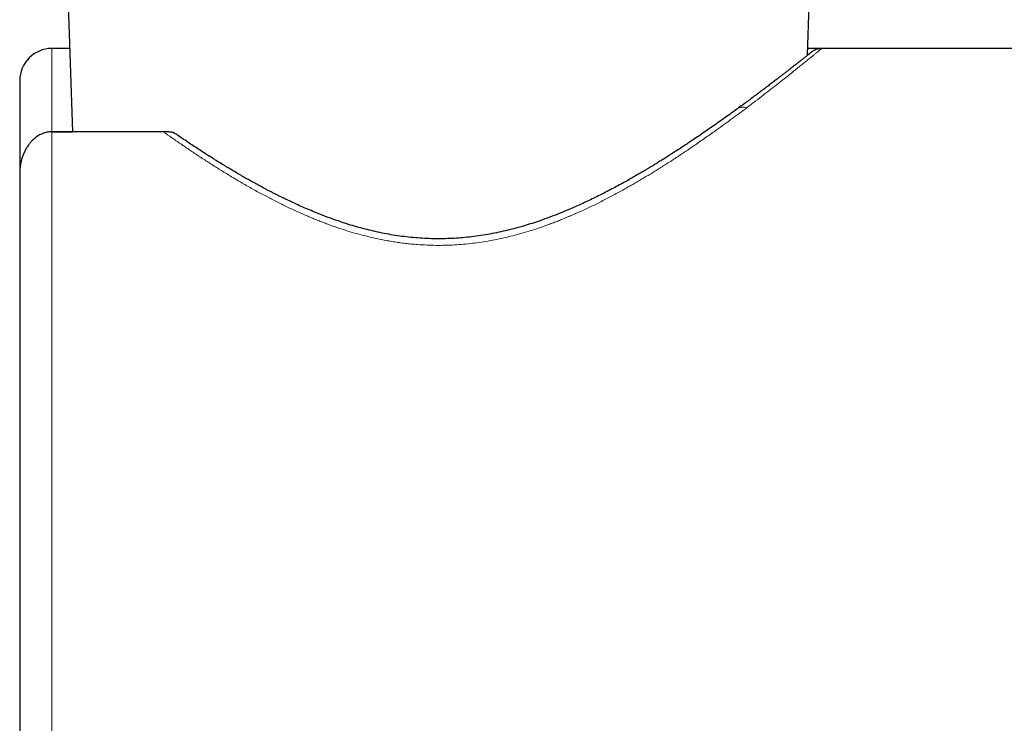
# Model space of a CAD drawing. Header units: millimetres. Extents: x 8 to 580, y 12 to 828.
# Tile 20 of 39: x 66 to 96, y 613 to 635. Entities that reach past the tile are written whole.
import ezdxf

# ---------------------------------------------------------------- set-up
doc = ezdxf.new("R2010")
doc.units = ezdxf.units.MM

msp = doc.modelspace()

# ---------------------------------------------------------------- linework, layer by layer
at = {"color": 7, "linetype": 'Continuous', "lineweight": 30}
for p, q in [((67.342, 635.631), (67.48, 631.686)), ((90.287, 634.058), (90.342, 635.631)), ((67.39, 634.268), (66.842, 634.268)), ((90.725, 634.268), (90.295, 634.268)), ((113.842, 634.268), (90.725, 634.268)), ((70.299, 631.686), (66.842, 631.686)), ((66.842, 631.686), (67.48, 631.686))]:
    msp.add_line(p, q, dxfattribs=at)
at = {"color": 252, "linetype": 'Continuous', "lineweight": 0}
for p, q in [((66.842, 634.268), (66.842, 631.685)), ((66.842, 631.686), (66.842, 606.85))]:
    msp.add_line(p, q, dxfattribs=at)
at = {"color": 7, "linetype": 'Continuous', "lineweight": 30}
msp.add_arc((66.842, 633.268), 1, 90, 180, dxfattribs=at)
at = {"color": 252, "linetype": 'Continuous', "lineweight": 0}
for points, knots in [([(90.725, 634.267), (90.725, 634.267), (90.727, 634.269), (90.72, 634.263), (90.702, 634.249), (90.672, 634.224), (90.629, 634.189), (90.575, 634.144), (90.509, 634.09), (90.431, 634.026), (90.341, 633.953), (90.239, 633.87), (90.126, 633.778), (90.002, 633.679), (89.868, 633.571), (89.723, 633.455), (89.557, 633.322), (89.366, 633.172), (89.149, 633.002), (88.916, 632.822), (88.669, 632.632), (88.492, 632.499), (88.403, 632.431)], [0, 0, 0, 0, 0.002242, 0.050568, 0.098902, 0.147289, 0.195777, 0.244412, 0.293238, 0.342301, 0.391646, 0.441316, 0.491333, 0.540773, 0.590433, 0.640351, 0.690563, 0.751256, 0.812487, 0.874316, 0.936802, 1, 1, 1, 1]), ([(88.403, 632.431), (88.329, 632.376), (88.182, 632.266), (87.951, 632.095), (87.713, 631.92), (87.497, 631.764), (87.306, 631.629), (87.144, 631.515), (86.979, 631.4), (86.81, 631.283), (86.603, 631.142), (86.357, 630.977), (86.068, 630.788), (85.776, 630.601), (85.533, 630.449), (85.342, 630.333), (85.207, 630.252), (85.07, 630.171), (84.933, 630.091), (84.795, 630.012), (84.656, 629.933), (84.454, 629.821), (84.187, 629.677), (83.855, 629.505), (83.523, 629.342), (83.25, 629.216), (83.038, 629.122), (82.888, 629.057), (82.739, 628.995), (82.589, 628.935), (82.439, 628.876), (82.289, 628.82), (82.095, 628.749), (81.856, 628.667), (81.571, 628.578), (81.287, 628.497), (81.004, 628.424), (80.723, 628.361), (80.444, 628.306), (80.168, 628.26), (79.892, 628.223), (79.613, 628.193), (79.331, 628.173), (79.045, 628.162), (78.759, 628.16), (78.473, 628.167), (78.219, 628.182), (77.999, 628.201), (77.811, 628.221), (77.623, 628.245), (77.436, 628.273), (77.248, 628.305), (77.03, 628.347), (76.783, 628.4), (76.507, 628.468), (76.23, 628.543), (75.953, 628.627), (75.717, 628.705), (75.521, 628.774), (75.364, 628.831), (75.208, 628.891), (75.051, 628.952), (74.894, 629.016), (74.738, 629.083), (74.523, 629.176), (74.253, 629.299), (73.928, 629.456), (73.606, 629.62), (73.337, 629.763), (73.12, 629.882), (72.953, 629.975), (72.787, 630.07), (72.621, 630.167), (72.456, 630.265), (72.244, 630.393), (71.987, 630.552), (71.69, 630.74), (71.399, 630.93), (71.115, 631.119), (70.836, 631.309), (70.563, 631.498), (70.387, 631.623), (70.299, 631.686)], [0, 0, 0, 0, 0.018222, 0.036452, 0.0547, 0.072975, 0.084481, 0.096005, 0.107548, 0.119113, 0.130703, 0.149485, 0.168078, 0.186494, 0.204743, 0.212886, 0.220999, 0.229082, 0.237137, 0.245165, 0.253167, 0.261144, 0.279764, 0.298011, 0.315901, 0.33345, 0.341224, 0.348934, 0.356583, 0.364172, 0.371704, 0.37918, 0.386601, 0.400548, 0.414275, 0.427797, 0.441129, 0.454289, 0.467063, 0.479704, 0.49223, 0.504658, 0.517492, 0.5303, 0.543102, 0.55592, 0.568775, 0.577222, 0.5857, 0.594215, 0.602771, 0.611375, 0.620032, 0.63282, 0.645765, 0.658882, 0.672186, 0.685691, 0.693364, 0.701107, 0.708923, 0.716813, 0.72478, 0.732826, 0.740953, 0.75805, 0.775388, 0.792982, 0.810847, 0.820319, 0.829871, 0.839506, 0.849225, 0.859031, 0.868925, 0.88744, 0.906007, 0.924636, 0.94334, 0.962128, 0.981011, 1, 1, 1, 1]), ([(88.403, 632.431), (88.379, 632.438), (88.332, 632.45), (88.263, 632.452), (88.198, 632.442), (88.146, 632.423), (88.12, 632.403), (88.11, 632.395)], [0, 0, 0, 0, 0.217799, 0.435598, 0.653397, 0.871194, 1, 1, 1, 1])]:
    msp.add_open_spline(points, degree=3, knots=knots, dxfattribs=at)
at = {"color": 7, "linetype": 'Continuous', "lineweight": 30}
for points, knots in [([(90.725, 634.268), (90.708, 634.267), (90.673, 634.266), (90.622, 634.258), (90.576, 634.246), (90.535, 634.23), (90.497, 634.213), (90.464, 634.194), (90.434, 634.174), (90.417, 634.161), (90.409, 634.155)], [0, 0, 0, 0, 0.098864, 0.194877, 0.294516, 0.403464, 0.526002, 0.665071, 0.822634, 1, 1, 1, 1]), ([(90.414, 634.159), (90.414, 634.159), (90.415, 634.16), (90.413, 634.158), (90.41, 634.156), (90.404, 634.151), (90.397, 634.146), (90.389, 634.139), (90.381, 634.133), (90.372, 634.125), (90.362, 634.118), (90.352, 634.11), (90.343, 634.102), (90.334, 634.095), (90.326, 634.089), (90.32, 634.084), (90.315, 634.081), (90.312, 634.078), (90.31, 634.076), (90.308, 634.075), (90.305, 634.073), (90.302, 634.07), (90.296, 634.065), (90.289, 634.059), (90.279, 634.052), (90.267, 634.042), (90.252, 634.03), (90.234, 634.016), (90.213, 634), (90.189, 633.981), (90.162, 633.959), (90.132, 633.935), (90.098, 633.908), (90.058, 633.877), (90.014, 633.843), (89.966, 633.804), (89.912, 633.763), (89.854, 633.717), (89.79, 633.667), (89.72, 633.612), (89.644, 633.553), (89.565, 633.492), (89.481, 633.427), (89.39, 633.357), (89.292, 633.281), (89.186, 633.2), (89.072, 633.114), (88.953, 633.024), (88.83, 632.93), (88.702, 632.835), (88.566, 632.733), (88.422, 632.626), (88.27, 632.514), (88.163, 632.436), (88.109, 632.397)], [0, 0, 0, 0, 0.002501, 0.024632, 0.045468, 0.06501, 0.082945, 0.099634, 0.115075, 0.129269, 0.143883, 0.156884, 0.168268, 0.178036, 0.186184, 0.192712, 0.197372, 0.200595, 0.202417, 0.204139, 0.206418, 0.209253, 0.214832, 0.221787, 0.230119, 0.240578, 0.252622, 0.266257, 0.281487, 0.298317, 0.315655, 0.334427, 0.35464, 0.376303, 0.399424, 0.424013, 0.448553, 0.474419, 0.501622, 0.530175, 0.560089, 0.588477, 0.618013, 0.648707, 0.680569, 0.713612, 0.747845, 0.783278, 0.816823, 0.851391, 0.886988, 0.92362, 0.96129, 1, 1, 1, 1]), ([(90.408, 634.154), (90.406, 634.153), (90.402, 634.149), (90.392, 634.141), (90.38, 634.132), (90.367, 634.122), (90.354, 634.111), (90.34, 634.1), (90.326, 634.089), (90.313, 634.079), (90.301, 634.069), (90.292, 634.062), (90.288, 634.059), (90.287, 634.058)], [0, 0, 0, 0, 0.13929, 0.269983, 0.392083, 0.50559, 0.610499, 0.706801, 0.789707, 0.864942, 0.932493, 0.992351, 1, 1, 1, 1]), ([(65.842, 633.267), (65.842, 633.267), (65.842, 633.269), (65.842, 633.263), (65.842, 633.252), (65.842, 633.24), (65.842, 633.225), (65.842, 633.207), (65.842, 633.186), (65.842, 633.154), (65.842, 633.105), (65.842, 633.034), (65.842, 632.95), (65.842, 632.865), (65.842, 632.784), (65.842, 632.712), (65.842, 632.635), (65.842, 632.555), (65.842, 632.45), (65.842, 632.316), (65.842, 632.146), (65.842, 631.963), (65.842, 631.767), (65.842, 631.625), (65.842, 631.554)], [0, 0, 0, 0, 0.0117, 0.068184, 0.097779, 0.127387, 0.157016, 0.18667, 0.216358, 0.246086, 0.307007, 0.367812, 0.428558, 0.4893, 0.527506, 0.565746, 0.604035, 0.641904, 0.67803, 0.742436, 0.806769, 0.871096, 0.935484, 1, 1, 1, 1]), ([(88.109, 632.397), (88.046, 632.351), (87.922, 632.261), (87.731, 632.125), (87.543, 631.991), (87.358, 631.861), (87.176, 631.734), (86.999, 631.613), (86.828, 631.496), (86.661, 631.384), (86.498, 631.276), (86.34, 631.172), (86.188, 631.073), (86.042, 630.979), (85.903, 630.891), (85.772, 630.809), (85.648, 630.732), (85.539, 630.665), (85.442, 630.606), (85.359, 630.556), (85.281, 630.509), (85.209, 630.467), (85.142, 630.427), (85.065, 630.382), (84.973, 630.328), (84.863, 630.265), (84.732, 630.191), (84.58, 630.106), (84.403, 630.009), (84.215, 629.909), (84.026, 629.81), (83.837, 629.714), (83.651, 629.622), (83.46, 629.53), (83.268, 629.441), (83.076, 629.355), (82.849, 629.256), (82.587, 629.148), (82.289, 629.033), (82.007, 628.931), (81.742, 628.843), (81.491, 628.765), (81.236, 628.693), (80.975, 628.626), (80.707, 628.565), (80.431, 628.51), (80.148, 628.462), (79.869, 628.425), (79.593, 628.396), (79.322, 628.376), (79.045, 628.365), (78.763, 628.363), (78.478, 628.371), (78.193, 628.388), (77.911, 628.414), (77.634, 628.448), (77.359, 628.491), (77.088, 628.542), (76.82, 628.6), (76.557, 628.664), (76.299, 628.735), (76.02, 628.818), (75.723, 628.915), (75.409, 629.027), (75.13, 629.135), (74.885, 629.235), (74.676, 629.325), (74.48, 629.412), (74.297, 629.496), (74.141, 629.57), (74.009, 629.634), (73.899, 629.688), (73.809, 629.733), (73.737, 629.77), (73.68, 629.799), (73.619, 629.831), (73.548, 629.868), (73.463, 629.912), (73.364, 629.965), (73.254, 630.024), (73.134, 630.09), (73.004, 630.162), (72.865, 630.24), (72.718, 630.325), (72.562, 630.416), (72.405, 630.508), (72.251, 630.601), (72.098, 630.694), (71.94, 630.792), (71.777, 630.894), (71.608, 631.001), (71.439, 631.111), (71.269, 631.221), (71.099, 631.334), (70.926, 631.45), (70.773, 631.553), (70.678, 631.618), (70.641, 631.643)], [0, 0, 0, 0, 0.016022, 0.03151, 0.046456, 0.060849, 0.074683, 0.087717, 0.100199, 0.112122, 0.123482, 0.134491, 0.144908, 0.15473, 0.163958, 0.172589, 0.180624, 0.188064, 0.193797, 0.19912, 0.204032, 0.208536, 0.212631, 0.216554, 0.222982, 0.229731, 0.236799, 0.246759, 0.257279, 0.268348, 0.279956, 0.29022, 0.300855, 0.311639, 0.322286, 0.332791, 0.343154, 0.359148, 0.37479, 0.39008, 0.402838, 0.415364, 0.427984, 0.440825, 0.453886, 0.467164, 0.480665, 0.494395, 0.506901, 0.519611, 0.53254, 0.545705, 0.559128, 0.5725, 0.585751, 0.598864, 0.611851, 0.624954, 0.637944, 0.650824, 0.663595, 0.676256, 0.692662, 0.708859, 0.724832, 0.73667, 0.747942, 0.75863, 0.768723, 0.778207, 0.784768, 0.790993, 0.796876, 0.800182, 0.803369, 0.806782, 0.810689, 0.815828, 0.821635, 0.828114, 0.835267, 0.843099, 0.851454, 0.860471, 0.87015, 0.880495, 0.889795, 0.899575, 0.909834, 0.920572, 0.931787, 0.943477, 0.954931, 0.966802, 0.979085, 0.991778, 1, 1, 1, 1]), ([(66.842, 631.686), (66.815, 631.685), (66.761, 631.683), (66.675, 631.669), (66.585, 631.643), (66.5, 631.607), (66.423, 631.565), (66.353, 631.518), (66.284, 631.463), (66.218, 631.399), (66.157, 631.33), (66.097, 631.249), (66.039, 631.157), (65.985, 631.053), (65.939, 630.943), (65.903, 630.833), (65.876, 630.723), (65.857, 630.614), (65.845, 630.504), (65.843, 630.429), (65.842, 630.392)], [0, 0, 0, 0, 0.04473, 0.089985, 0.145118, 0.198735, 0.24397, 0.289577, 0.33964, 0.390456, 0.441623, 0.493477, 0.557719, 0.622444, 0.688559, 0.755104, 0.815576, 0.876342, 0.938017, 1, 1, 1, 1]), ([(65.842, 631.554), (65.842, 631.489), (65.842, 631.358), (65.842, 631.15), (65.842, 630.933), (65.842, 630.734), (65.842, 630.558), (65.842, 630.454), (65.842, 630.399), (65.842, 630.396)], [0, 0, 0, 0, 0.18904, 0.377751, 0.566289, 0.754809, 0.873372, 0.992028, 1, 1, 1, 1]), ([(70.641, 631.643), (70.636, 631.646), (70.627, 631.652), (70.603, 631.66), (70.573, 631.667), (70.537, 631.673), (70.493, 631.678), (70.44, 631.682), (70.374, 631.685), (70.326, 631.685), (70.299, 631.686)], [0, 0, 0, 0, 0.114159, 0.219108, 0.327061, 0.432037, 0.539898, 0.676487, 0.816983, 1, 1, 1, 1]), ([(65.842, 630.392), (65.842, 630.301), (65.842, 630.119), (65.842, 629.832), (65.842, 629.536), (65.842, 629.267), (65.842, 629.031), (65.842, 628.829), (65.842, 628.623), (65.842, 628.413), (65.842, 628.167), (65.842, 627.882), (65.842, 627.557), (65.842, 627.226), (65.842, 626.889), (65.842, 626.544), (65.842, 626.194), (65.842, 625.837), (65.842, 625.459), (65.842, 625.061), (65.842, 624.643), (65.842, 624.219), (65.842, 623.844), (65.842, 623.519), (65.842, 623.245), (65.842, 622.969), (65.842, 622.692), (65.842, 622.358), (65.842, 621.969), (65.842, 621.523), (65.842, 621.075), (65.842, 620.626), (65.842, 620.174), (65.842, 619.722), (65.842, 619.271), (65.842, 618.823), (65.842, 618.379), (65.842, 617.937), (65.842, 617.551), (65.842, 617.221), (65.842, 616.946), (65.842, 616.671), (65.842, 616.397), (65.842, 616.082), (65.842, 615.727), (65.842, 615.334), (65.842, 614.945), (65.842, 614.561), (65.842, 614.18), (65.842, 613.803), (65.842, 613.43), (65.842, 613.047), (65.842, 612.656), (65.842, 612.257), (65.842, 611.866), (65.842, 611.531), (65.842, 611.249), (65.842, 611.016), (65.842, 610.786), (65.842, 610.559), (65.842, 610.293), (65.842, 609.99), (65.842, 609.655), (65.842, 609.331), (65.842, 609.018), (65.842, 608.715), (65.842, 608.422), (65.842, 608.236), (65.842, 608.143)], [0, 0, 0, 0, 0.0173097, 0.0345753, 0.0518144, 0.0690442, 0.0798778, 0.090719, 0.1015721, 0.1124415, 0.1233314, 0.1392076, 0.1550449, 0.1708565, 0.1866559, 0.2024565, 0.2182719, 0.2341154, 0.2500005, 0.2677789, 0.2855104, 0.3032137, 0.3209077, 0.3320338, 0.3431684, 0.3543161, 0.3654818, 0.3766701, 0.3943299, 0.4119451, 0.4295342, 0.4471157, 0.4647081, 0.4823301, 0.4999999, 0.5173071, 0.534571, 0.5518092, 0.569039, 0.579873, 0.5907149, 0.601569, 0.6124398, 0.6233314, 0.6392076, 0.6550449, 0.6708565, 0.6866559, 0.7024565, 0.7182719, 0.7341154, 0.7500005, 0.7677789, 0.7855104, 0.8032137, 0.8209077, 0.8320338, 0.8431684, 0.8543161, 0.8654818, 0.8766701, 0.8943325, 0.9119494, 0.9295394, 0.9471209, 0.9647125, 0.9823327, 1, 1, 1, 1])]:
    msp.add_open_spline(points, degree=3, knots=knots, dxfattribs=at)

doc.saveas('drawing.dxf')
